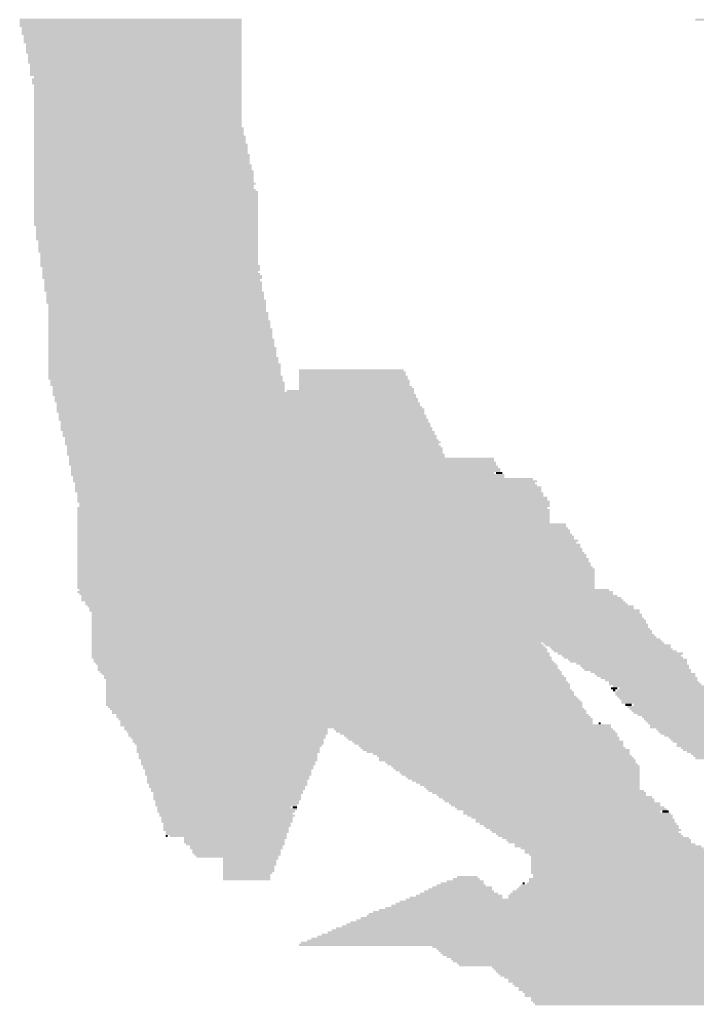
# Model space of a CAD drawing. Extents: x 0 to 579, y 0 to 878.
# Tile 9 of 34: x 208 to 297, y 181 to 310. Entities that reach past the tile are written whole.
import ezdxf

# ---------------------------------------------------------------- set-up
doc = ezdxf.new("R2010")
doc.units = 0
doc.header["$MEASUREMENT"] = 0

msp = doc.modelspace()

# ---------------------------------------------------------------- linework, layer by layer
at = {"color": 7, "linetype": 'Continuous', "lineweight": 0}
for points in [[(208.3, 309.75), (237.41, 309.75), (208.3, 310.01), (237.41, 310.01)], [(208.3, 309.48), (237.41, 309.48), (208.3, 309.75), (237.41, 309.75)], [(208.3, 309.21), (237.41, 309.21), (208.3, 309.48), (237.41, 309.48)], [(208.3, 308.94), (237.41, 308.94), (208.3, 309.21), (237.41, 309.21)], [(296.96, 309.75), (334.95, 309.75), (296.96, 310.01), (334.95, 310.01)], [(208.57, 308.67), (237.41, 308.67), (208.57, 308.94), (237.41, 308.94)], [(208.57, 308.4), (237.41, 308.4), (208.57, 308.67), (237.41, 308.67)], [(208.57, 308.13), (237.41, 308.13), (208.57, 308.4), (237.41, 308.4)], [(208.57, 307.86), (237.41, 307.86), (208.57, 308.13), (237.41, 308.13)], [(208.84, 307.59), (237.41, 307.59), (208.84, 307.86), (237.41, 307.86)], [(208.84, 307.32), (237.41, 307.32), (208.84, 307.59), (237.41, 307.59)], [(208.84, 307.05), (237.41, 307.05), (208.84, 307.32), (237.41, 307.32)], [(208.84, 306.78), (237.41, 306.78), (208.84, 307.05), (237.41, 307.05)], [(209.11, 306.51), (237.41, 306.51), (209.11, 306.78), (237.41, 306.78)], [(209.11, 306.24), (237.41, 306.24), (209.11, 306.51), (237.41, 306.51)], [(209.11, 305.97), (237.41, 305.97), (209.11, 306.24), (237.41, 306.24)], [(209.11, 305.71), (237.41, 305.71), (209.11, 305.97), (237.41, 305.97)], [(209.11, 305.44), (237.41, 305.44), (209.11, 305.71), (237.41, 305.71)], [(209.38, 305.17), (237.41, 305.17), (209.38, 305.44), (237.41, 305.44)], [(209.38, 304.9), (237.41, 304.9), (209.38, 305.17), (237.41, 305.17)], [(209.38, 304.63), (237.41, 304.63), (209.38, 304.9), (237.41, 304.9)], [(209.38, 304.36), (237.41, 304.36), (209.38, 304.63), (237.41, 304.63)], [(209.38, 304.09), (237.41, 304.09), (209.38, 304.36), (237.41, 304.36)], [(209.65, 303.82), (237.41, 303.82), (209.65, 304.09), (237.41, 304.09)], [(209.65, 303.55), (237.41, 303.55), (209.65, 303.82), (237.41, 303.82)], [(209.65, 303.28), (237.41, 303.28), (209.65, 303.55), (237.41, 303.55)], [(209.65, 303.01), (237.41, 303.01), (209.65, 303.28), (237.41, 303.28)], [(209.65, 302.74), (237.41, 302.74), (209.65, 303.01), (237.41, 303.01)], [(209.65, 302.47), (237.41, 302.47), (209.65, 302.74), (237.41, 302.74)], [(209.92, 301.93), (237.41, 301.93), (209.92, 302.2), (237.41, 302.2)], [(209.92, 301.66), (237.41, 301.66), (209.92, 301.93), (237.41, 301.93)], [(209.92, 301.4), (237.41, 301.4), (209.92, 301.66), (237.41, 301.66)], [(210.19, 302.2), (237.41, 302.2), (210.19, 302.47), (237.41, 302.47)], [(210.19, 301.13), (237.41, 301.13), (210.19, 301.4), (237.41, 301.4)], [(210.19, 300.86), (237.41, 300.86), (210.19, 301.13), (237.41, 301.13)], [(210.19, 300.59), (237.41, 300.59), (210.19, 300.86), (237.41, 300.86)], [(210.19, 300.32), (237.41, 300.32), (210.19, 300.59), (237.41, 300.59)], [(210.19, 300.05), (237.41, 300.05), (210.19, 300.32), (237.41, 300.32)], [(210.19, 299.78), (237.41, 299.78), (210.19, 300.05), (237.41, 300.05)], [(210.19, 299.51), (237.41, 299.51), (210.19, 299.78), (237.41, 299.78)], [(210.19, 299.24), (237.41, 299.24), (210.19, 299.51), (237.41, 299.51)], [(210.19, 298.97), (237.41, 298.97), (210.19, 299.24), (237.41, 299.24)], [(210.19, 298.7), (237.41, 298.7), (210.19, 298.97), (237.41, 298.97)], [(210.19, 298.43), (237.41, 298.43), (210.19, 298.7), (237.41, 298.7)], [(210.19, 298.16), (237.41, 298.16), (210.19, 298.43), (237.41, 298.43)], [(210.19, 297.89), (237.41, 297.89), (210.19, 298.16), (237.41, 298.16)], [(210.19, 297.62), (237.41, 297.62), (210.19, 297.89), (237.41, 297.89)], [(210.19, 297.36), (237.41, 297.36), (210.19, 297.62), (237.41, 297.62)], [(210.19, 297.09), (237.41, 297.09), (210.19, 297.36), (237.41, 297.36)], [(210.19, 296.82), (237.41, 296.82), (210.19, 297.09), (237.41, 297.09)], [(210.19, 296.55), (237.41, 296.55), (210.19, 296.82), (237.41, 296.82)], [(210.19, 296.28), (237.41, 296.28), (210.19, 296.55), (237.41, 296.55)], [(210.19, 296.01), (237.41, 296.01), (210.19, 296.28), (237.41, 296.28)], [(210.19, 295.74), (237.41, 295.74), (210.19, 296.01), (237.41, 296.01)], [(210.19, 295.47), (237.68, 295.47), (210.19, 295.74), (237.68, 295.74)], [(210.19, 295.2), (237.68, 295.2), (210.19, 295.47), (237.68, 295.47)], [(210.19, 294.93), (237.68, 294.93), (210.19, 295.2), (237.68, 295.2)], [(210.19, 294.66), (237.68, 294.66), (210.19, 294.93), (237.68, 294.93)], [(210.19, 294.39), (237.94, 294.39), (210.19, 294.66), (237.94, 294.66)], [(210.19, 294.12), (237.94, 294.12), (210.19, 294.39), (237.94, 294.39)], [(210.19, 293.85), (237.94, 293.85), (210.19, 294.12), (237.94, 294.12)], [(210.19, 293.58), (237.94, 293.58), (210.19, 293.85), (237.94, 293.85)], [(210.19, 293.32), (238.21, 293.32), (210.19, 293.58), (238.21, 293.58)], [(210.19, 293.05), (238.21, 293.05), (210.19, 293.32), (238.21, 293.32)], [(210.19, 292.78), (238.21, 292.78), (210.19, 293.05), (238.21, 293.05)], [(210.19, 292.51), (238.21, 292.51), (210.19, 292.78), (238.21, 292.78)], [(210.19, 292.24), (238.21, 292.24), (210.19, 292.51), (238.21, 292.51)], [(210.19, 291.97), (238.48, 291.97), (210.19, 292.24), (238.48, 292.24)], [(210.19, 291.7), (238.48, 291.7), (210.19, 291.97), (238.48, 291.97)], [(210.19, 291.43), (238.48, 291.43), (210.19, 291.7), (238.48, 291.7)], [(210.19, 291.16), (238.48, 291.16), (210.19, 291.43), (238.48, 291.43)], [(210.19, 290.89), (238.48, 290.89), (210.19, 291.16), (238.48, 291.16)], [(210.19, 290.62), (238.75, 290.62), (210.19, 290.89), (238.75, 290.89)], [(210.19, 290.35), (238.75, 290.35), (210.19, 290.62), (238.75, 290.62)], [(210.19, 290.08), (238.75, 290.08), (210.19, 290.35), (238.75, 290.35)], [(210.19, 289.81), (239.02, 289.81), (210.19, 290.08), (239.02, 290.08)], [(210.19, 289.54), (239.02, 289.54), (210.19, 289.81), (239.02, 289.81)], [(210.19, 289.28), (239.02, 289.28), (210.19, 289.54), (239.02, 289.54)], [(210.19, 289.01), (239.02, 289.01), (210.19, 289.28), (239.02, 289.28)], [(210.19, 288.74), (239.02, 288.74), (210.19, 289.01), (239.02, 289.01)], [(210.19, 288.47), (239.02, 288.47), (210.19, 288.74), (239.02, 288.74)], [(210.19, 288.2), (239.29, 288.2), (210.19, 288.47), (239.29, 288.47)], [(210.19, 287.93), (239.02, 287.93), (210.19, 288.2), (239.02, 288.2)], [(210.19, 287.66), (239.02, 287.66), (210.19, 287.93), (239.02, 287.93)], [(210.19, 287.39), (239.29, 287.39), (210.19, 287.66), (239.29, 287.66)], [(210.19, 287.12), (239.56, 287.12), (210.19, 287.39), (239.56, 287.39)], [(210.19, 286.85), (239.56, 286.85), (210.19, 287.12), (239.56, 287.12)], [(210.19, 286.58), (239.56, 286.58), (210.19, 286.85), (239.56, 286.85)], [(210.19, 286.31), (239.56, 286.31), (210.19, 286.58), (239.56, 286.58)], [(210.19, 286.04), (239.56, 286.04), (210.19, 286.31), (239.56, 286.31)], [(210.19, 285.77), (239.56, 285.77), (210.19, 286.04), (239.56, 286.04)], [(210.19, 285.5), (239.56, 285.5), (210.19, 285.77), (239.56, 285.77)], [(210.19, 285.23), (239.56, 285.23), (210.19, 285.5), (239.56, 285.5)], [(210.19, 284.97), (239.56, 284.97), (210.19, 285.23), (239.56, 285.23)], [(210.19, 284.7), (239.56, 284.7), (210.19, 284.97), (239.56, 284.97)], [(210.19, 284.43), (239.56, 284.43), (210.19, 284.7), (239.56, 284.7)], [(210.19, 284.16), (239.56, 284.16), (210.19, 284.43), (239.56, 284.43)], [(210.19, 283.89), (239.56, 283.89), (210.19, 284.16), (239.56, 284.16)], [(210.19, 283.62), (239.56, 283.62), (210.19, 283.89), (239.56, 283.89)], [(210.19, 283.35), (239.56, 283.35), (210.19, 283.62), (239.56, 283.62)], [(210.19, 283.08), (239.56, 283.08), (210.19, 283.35), (239.56, 283.35)], [(210.19, 282.81), (239.56, 282.81), (210.19, 283.08), (239.56, 283.08)], [(210.46, 282.54), (239.56, 282.54), (210.46, 282.81), (239.56, 282.81)], [(210.46, 282.27), (239.56, 282.27), (210.46, 282.54), (239.56, 282.54)], [(210.46, 282), (239.56, 282), (210.46, 282.27), (239.56, 282.27)], [(210.46, 281.73), (239.56, 281.73), (210.46, 282), (239.56, 282)], [(210.46, 281.46), (239.56, 281.46), (210.46, 281.73), (239.56, 281.73)], [(210.46, 281.19), (239.56, 281.19), (210.46, 281.46), (239.56, 281.46)], [(210.46, 280.93), (239.56, 280.93), (210.46, 281.19), (239.56, 281.19)], [(210.73, 280.66), (239.56, 280.66), (210.73, 280.93), (239.56, 280.93)], [(210.73, 280.39), (239.56, 280.39), (210.73, 280.66), (239.56, 280.66)], [(210.73, 280.12), (239.56, 280.12), (210.73, 280.39), (239.56, 280.39)], [(210.73, 279.85), (239.56, 279.85), (210.73, 280.12), (239.56, 280.12)], [(210.73, 279.58), (239.56, 279.58), (210.73, 279.85), (239.56, 279.85)], [(210.73, 279.31), (239.56, 279.31), (210.73, 279.58), (239.56, 279.58)], [(211, 279.04), (239.56, 279.04), (211, 279.31), (239.56, 279.31)], [(211, 278.77), (239.56, 278.77), (211, 279.04), (239.56, 279.04)], [(211, 278.5), (239.56, 278.5), (211, 278.77), (239.56, 278.77)], [(211, 278.23), (239.56, 278.23), (211, 278.5), (239.56, 278.5)], [(211, 277.96), (239.56, 277.96), (211, 278.23), (239.56, 278.23)], [(211, 277.69), (239.56, 277.69), (211, 277.96), (239.56, 277.96)], [(211, 277.42), (239.83, 277.42), (211, 277.69), (239.83, 277.69)], [(211.27, 277.15), (239.83, 277.15), (211.27, 277.42), (239.83, 277.42)], [(211.27, 276.89), (239.83, 276.89), (211.27, 277.15), (239.83, 277.15)], [(211.27, 276.62), (239.56, 276.62), (211.27, 276.89), (239.56, 276.89)], [(211.27, 276.35), (239.83, 276.35), (211.27, 276.62), (239.83, 276.62)], [(211.27, 276.08), (240.1, 276.08), (211.27, 276.35), (240.1, 276.35)], [(211.27, 275.81), (240.1, 275.81), (211.27, 276.08), (240.1, 276.08)], [(211.54, 275.54), (239.83, 275.54), (211.54, 275.81), (239.83, 275.81)], [(211.54, 275.27), (240.1, 275.27), (211.54, 275.54), (240.1, 275.54)], [(211.54, 275), (240.1, 275), (211.54, 275.27), (240.1, 275.27)], [(211.54, 274.73), (240.1, 274.73), (211.54, 275), (240.1, 275)], [(211.54, 274.46), (240.1, 274.46), (211.54, 274.73), (240.1, 274.73)], [(211.54, 274.19), (240.1, 274.19), (211.54, 274.46), (240.1, 274.46)], [(211.81, 273.92), (240.37, 273.92), (211.81, 274.19), (240.37, 274.19)], [(211.81, 273.65), (240.37, 273.65), (211.81, 273.92), (240.37, 273.92)], [(211.81, 273.38), (240.37, 273.38), (211.81, 273.65), (240.37, 273.65)], [(211.81, 273.11), (240.37, 273.11), (211.81, 273.38), (240.37, 273.38)], [(211.81, 272.85), (240.64, 272.85), (211.81, 273.11), (240.64, 273.11)], [(211.81, 272.58), (240.64, 272.58), (211.81, 272.85), (240.64, 272.85)], [(212.08, 272.31), (240.64, 272.31), (212.08, 272.58), (240.64, 272.58)], [(212.08, 272.04), (240.64, 272.04), (212.08, 272.31), (240.64, 272.31)], [(212.08, 271.77), (240.64, 271.77), (212.08, 272.04), (240.64, 272.04)], [(212.08, 271.5), (240.64, 271.5), (212.08, 271.77), (240.64, 271.77)], [(212.08, 271.23), (240.91, 271.23), (212.08, 271.5), (240.91, 271.5)], [(212.08, 270.96), (240.91, 270.96), (212.08, 271.23), (240.91, 271.23)], [(212.08, 270.69), (240.91, 270.69), (212.08, 270.96), (240.91, 270.96)], [(212.08, 270.42), (240.91, 270.42), (212.08, 270.69), (240.91, 270.69)], [(212.08, 270.15), (241.18, 270.15), (212.08, 270.42), (241.18, 270.42)], [(212.08, 269.88), (241.18, 269.88), (212.08, 270.15), (241.18, 270.15)], [(212.08, 269.61), (241.18, 269.61), (212.08, 269.88), (241.18, 269.88)], [(212.08, 269.34), (241.18, 269.34), (212.08, 269.61), (241.18, 269.61)], [(212.08, 269.07), (241.45, 269.07), (212.08, 269.34), (241.45, 269.34)], [(212.08, 268.8), (241.45, 268.8), (212.08, 269.07), (241.45, 269.07)], [(212.08, 268.54), (241.45, 268.54), (212.08, 268.8), (241.45, 268.8)], [(212.08, 268.27), (241.45, 268.27), (212.08, 268.54), (241.45, 268.54)], [(212.08, 268), (241.45, 268), (212.08, 268.27), (241.45, 268.27)], [(212.08, 267.73), (241.72, 267.73), (212.08, 268), (241.72, 268)], [(212.08, 267.46), (241.72, 267.46), (212.08, 267.73), (241.72, 267.73)], [(212.08, 267.19), (241.72, 267.19), (212.08, 267.46), (241.72, 267.46)], [(212.08, 266.92), (241.72, 266.92), (212.08, 267.19), (241.72, 267.19)], [(212.08, 266.65), (241.99, 266.65), (212.08, 266.92), (241.99, 266.92)], [(212.08, 266.38), (241.99, 266.38), (212.08, 266.65), (241.99, 266.65)], [(212.08, 266.11), (241.99, 266.11), (212.08, 266.38), (241.99, 266.38)], [(212.08, 265.84), (241.99, 265.84), (212.08, 266.11), (241.99, 266.11)], [(212.08, 265.57), (241.99, 265.57), (212.08, 265.84), (241.99, 265.84)], [(212.08, 265.3), (242.26, 265.3), (212.08, 265.57), (242.26, 265.57)], [(212.08, 265.03), (242.26, 265.03), (212.08, 265.3), (242.26, 265.3)], [(212.08, 264.76), (242.26, 264.76), (212.08, 265.03), (242.26, 265.03)], [(212.08, 264.5), (242.53, 264.5), (212.08, 264.76), (242.53, 264.76)], [(212.08, 264.23), (242.53, 264.23), (212.08, 264.5), (242.53, 264.5)], [(212.08, 263.96), (242.53, 263.96), (212.08, 264.23), (242.53, 264.23)], [(212.08, 263.69), (242.53, 263.69), (212.08, 263.96), (242.53, 263.96)], [(244.95, 263.69), (258.69, 263.69), (244.95, 263.96), (258.69, 263.96)], [(212.08, 263.42), (242.53, 263.42), (212.08, 263.69), (242.53, 263.69)], [(212.08, 263.15), (242.53, 263.15), (212.08, 263.42), (242.53, 263.42)], [(212.08, 262.88), (242.8, 262.88), (212.08, 263.15), (242.8, 263.15)], [(212.08, 262.61), (242.8, 262.61), (212.08, 262.88), (242.8, 262.88)], [(212.34, 262.34), (242.8, 262.34), (212.34, 262.61), (242.8, 262.61)], [(244.95, 263.42), (258.96, 263.42), (244.95, 263.69), (258.96, 263.69)], [(244.95, 263.15), (258.96, 263.15), (244.95, 263.42), (258.96, 263.42)], [(244.95, 262.88), (259.23, 262.88), (244.95, 263.15), (259.23, 263.15)], [(244.95, 262.61), (259.23, 262.61), (244.95, 262.88), (259.23, 262.88)], [(244.95, 262.34), (259.5, 262.34), (244.95, 262.61), (259.5, 262.61)], [(212.34, 262.07), (243.06, 262.07), (212.34, 262.34), (243.06, 262.34)], [(212.34, 261.8), (243.06, 261.8), (212.34, 262.07), (243.06, 262.07)], [(212.61, 261.53), (243.06, 261.53), (212.61, 261.8), (243.06, 261.8)], [(212.61, 261.26), (243.06, 261.26), (212.61, 261.53), (243.06, 261.53)], [(212.61, 260.99), (243.06, 260.99), (212.61, 261.26), (243.06, 261.26)], [(243.33, 260.99), (260.04, 260.99), (243.33, 261.26), (260.04, 261.26)], [(244.95, 262.07), (259.5, 262.07), (244.95, 262.34), (259.5, 262.34)], [(244.95, 261.8), (259.5, 261.8), (244.95, 262.07), (259.5, 262.07)], [(244.95, 261.53), (259.77, 261.53), (244.95, 261.8), (259.77, 261.8)], [(244.95, 261.26), (260.04, 261.26), (244.95, 261.53), (260.04, 261.53)], [(212.61, 260.72), (260.04, 260.72), (212.61, 260.99), (260.04, 260.99)], [(212.61, 260.46), (260.31, 260.46), (212.61, 260.72), (260.31, 260.72)], [(212.88, 260.19), (260.31, 260.19), (212.88, 260.46), (260.31, 260.46)], [(212.88, 259.92), (260.58, 259.92), (212.88, 260.19), (260.58, 260.19)], [(212.88, 259.65), (260.58, 259.65), (212.88, 259.92), (260.58, 259.92)], [(213.15, 259.38), (260.85, 259.38), (213.15, 259.65), (260.85, 259.65)], [(213.15, 259.11), (260.85, 259.11), (213.15, 259.38), (260.85, 259.38)], [(213.15, 258.84), (261.12, 258.84), (213.15, 259.11), (261.12, 259.11)], [(213.15, 258.57), (261.39, 258.57), (213.15, 258.84), (261.39, 258.84)], [(213.15, 258.3), (261.39, 258.3), (213.15, 258.57), (261.39, 258.57)], [(213.42, 258.03), (261.39, 258.03), (213.42, 258.3), (261.39, 258.3)], [(213.42, 257.76), (261.66, 257.76), (213.42, 258.03), (261.66, 258.03)], [(213.42, 257.49), (261.66, 257.49), (213.42, 257.76), (261.66, 257.76)], [(213.42, 257.22), (261.93, 257.22), (213.42, 257.49), (261.93, 257.49)], [(213.69, 256.95), (261.93, 256.95), (213.69, 257.22), (261.93, 257.22)], [(213.69, 256.68), (262.2, 256.68), (213.69, 256.95), (262.2, 256.95)], [(213.69, 256.42), (262.2, 256.42), (213.69, 256.68), (262.2, 256.68)], [(213.69, 256.15), (262.47, 256.15), (213.69, 256.42), (262.47, 256.42)], [(213.69, 255.88), (262.47, 255.88), (213.69, 256.15), (262.47, 256.15)], [(213.96, 255.61), (262.74, 255.61), (213.96, 255.88), (262.74, 255.88)], [(213.96, 255.34), (262.74, 255.34), (213.96, 255.61), (262.74, 255.61)], [(213.96, 255.07), (263.01, 255.07), (213.96, 255.34), (263.01, 255.34)], [(214.23, 254.8), (263.01, 254.8), (214.23, 255.07), (263.01, 255.07)], [(214.23, 254.53), (263.28, 254.53), (214.23, 254.8), (263.28, 254.8)], [(214.23, 254.26), (263.54, 254.26), (214.23, 254.53), (263.54, 254.53)], [(214.23, 253.99), (263.28, 253.99), (214.23, 254.26), (263.28, 254.26)], [(214.5, 253.72), (263.54, 253.72), (214.5, 253.99), (263.54, 253.99)], [(214.5, 253.45), (263.81, 253.45), (214.5, 253.72), (263.81, 253.72)], [(214.5, 253.18), (263.81, 253.18), (214.5, 253.45), (263.81, 253.45)], [(214.5, 252.91), (263.81, 252.91), (214.5, 253.18), (263.81, 253.18)], [(214.5, 252.64), (264.08, 252.64), (214.5, 252.91), (264.08, 252.91)], [(214.77, 252.38), (264.08, 252.38), (214.77, 252.64), (264.08, 252.64)], [(214.77, 252.11), (270.55, 252.11), (214.77, 252.38), (270.55, 252.38)], [(214.77, 251.84), (270.55, 251.84), (214.77, 252.11), (270.55, 252.11)], [(214.77, 251.57), (270.82, 251.57), (214.77, 251.84), (270.82, 251.84)], [(214.77, 251.3), (270.82, 251.3), (214.77, 251.57), (270.82, 251.57)], [(215.04, 251.03), (271.09, 251.03), (215.04, 251.3), (271.09, 251.3)], [(215.04, 250.76), (271.36, 250.76), (215.04, 251.03), (271.36, 251.03)], [(215.04, 250.49), (271.36, 250.49), (215.04, 250.76), (271.36, 250.76)], [(215.04, 250.22), (270.55, 250.22), (215.04, 250.49), (270.55, 250.49)], [(215.04, 249.95), (271.9, 249.95), (215.04, 250.22), (271.9, 250.22)], [(215.31, 249.68), (271.9, 249.68), (215.31, 249.95), (271.9, 249.95)], [(215.31, 249.41), (275.67, 249.41), (215.31, 249.68), (275.67, 249.68)], [(270.82, 250.22), (271.63, 250.22), (270.82, 250.49), (271.63, 250.49)], [(215.31, 249.14), (276.21, 249.14), (215.31, 249.41), (276.21, 249.41)], [(215.58, 248.87), (275.94, 248.87), (215.58, 249.14), (275.94, 249.14)], [(215.58, 248.6), (276.21, 248.6), (215.58, 248.87), (276.21, 248.87)], [(215.58, 248.33), (276.75, 248.33), (215.58, 248.6), (276.75, 248.6)], [(215.58, 248.07), (276.75, 248.07), (215.58, 248.33), (276.75, 248.33)], [(215.58, 247.8), (276.75, 247.8), (215.58, 248.07), (276.75, 248.07)], [(215.85, 247.53), (277.02, 247.53), (215.85, 247.8), (277.02, 247.8)], [(215.85, 247.26), (277.02, 247.26), (215.85, 247.53), (277.02, 247.53)], [(215.85, 246.99), (277.56, 246.99), (215.85, 247.26), (277.56, 247.26)], [(215.85, 246.72), (277.56, 246.72), (215.85, 246.99), (277.56, 246.99)], [(215.85, 246.45), (277.83, 246.45), (215.85, 246.72), (277.83, 246.72)], [(215.85, 245.64), (277.56, 245.64), (215.85, 245.91), (277.56, 245.91)], [(215.85, 245.37), (277.83, 245.37), (215.85, 245.64), (277.83, 245.64)], [(216.12, 246.18), (277.83, 246.18), (216.12, 246.45), (277.83, 246.45)], [(216.12, 245.91), (277.83, 245.91), (216.12, 246.18), (277.83, 246.18)], [(215.85, 245.1), (277.83, 245.1), (215.85, 245.37), (277.83, 245.37)], [(215.85, 244.83), (277.83, 244.83), (215.85, 245.1), (277.83, 245.1)], [(215.85, 244.56), (277.83, 244.56), (215.85, 244.83), (277.83, 244.83)], [(215.85, 244.29), (277.83, 244.29), (215.85, 244.56), (277.83, 244.56)], [(215.85, 244.03), (277.83, 244.03), (215.85, 244.29), (277.83, 244.29)], [(215.85, 243.76), (277.83, 243.76), (215.85, 244.03), (277.83, 244.03)], [(215.85, 243.49), (279.98, 243.49), (215.85, 243.76), (279.98, 243.76)], [(215.85, 243.22), (279.98, 243.22), (215.85, 243.49), (279.98, 243.49)], [(215.85, 242.95), (280.25, 242.95), (215.85, 243.22), (280.25, 243.22)], [(215.85, 242.68), (280.52, 242.68), (215.85, 242.95), (280.52, 242.95)], [(215.85, 242.41), (280.52, 242.41), (215.85, 242.68), (280.52, 242.68)], [(215.85, 242.14), (280.79, 242.14), (215.85, 242.41), (280.79, 242.41)], [(215.85, 241.87), (281.06, 241.87), (215.85, 242.14), (281.06, 242.14)], [(215.85, 241.6), (281.06, 241.6), (215.85, 241.87), (281.06, 241.87)], [(215.85, 241.33), (281.6, 241.33), (215.85, 241.6), (281.6, 241.6)], [(215.85, 241.06), (281.33, 241.06), (215.85, 241.33), (281.33, 241.33)], [(215.85, 240.79), (281.87, 240.79), (215.85, 241.06), (281.87, 241.06)], [(215.85, 240.52), (281.87, 240.52), (215.85, 240.79), (281.87, 240.79)], [(215.85, 240.25), (282.14, 240.25), (215.85, 240.52), (282.14, 240.52)], [(215.85, 239.99), (282.14, 239.99), (215.85, 240.25), (282.14, 240.25)], [(215.85, 239.72), (282.41, 239.72), (215.85, 239.99), (282.41, 239.99)], [(215.85, 239.45), (282.68, 239.45), (215.85, 239.72), (282.68, 239.72)], [(215.85, 239.18), (282.68, 239.18), (215.85, 239.45), (282.68, 239.45)], [(215.85, 238.91), (282.95, 238.91), (215.85, 239.18), (282.95, 239.18)], [(215.85, 238.64), (282.95, 238.64), (215.85, 238.91), (282.95, 238.91)], [(215.85, 238.37), (283.22, 238.37), (215.85, 238.64), (283.22, 238.64)], [(215.85, 238.1), (283.22, 238.1), (215.85, 238.37), (283.22, 238.37)], [(215.85, 237.83), (283.49, 237.83), (215.85, 238.1), (283.49, 238.1)], [(215.85, 237.56), (283.76, 237.56), (215.85, 237.83), (283.76, 237.83)], [(215.85, 237.29), (283.76, 237.29), (215.85, 237.56), (283.76, 237.56)], [(215.85, 237.02), (283.76, 237.02), (215.85, 237.29), (283.76, 237.29)], [(215.85, 236.75), (283.76, 236.75), (215.85, 237.02), (283.76, 237.02)], [(215.85, 236.48), (283.76, 236.48), (215.85, 236.75), (283.76, 236.75)], [(215.85, 236.21), (283.76, 236.21), (215.85, 236.48), (283.76, 236.48)], [(215.85, 235.95), (283.76, 235.95), (215.85, 236.21), (283.76, 236.21)], [(215.85, 235.68), (283.76, 235.68), (215.85, 235.95), (283.76, 235.95)], [(215.85, 235.41), (283.76, 235.41), (215.85, 235.68), (283.76, 235.68)], [(215.85, 235.14), (283.76, 235.14), (215.85, 235.41), (283.76, 235.41)], [(215.85, 234.6), (286.18, 234.6), (215.85, 234.87), (286.18, 234.87)], [(216.12, 234.87), (285.64, 234.87), (216.12, 235.14), (285.64, 235.14)], [(216.12, 234.33), (286.18, 234.33), (216.12, 234.6), (286.18, 234.6)], [(216.39, 234.06), (286.72, 234.06), (216.39, 234.33), (286.72, 234.33)], [(216.39, 233.79), (287.26, 233.79), (216.39, 234.06), (287.26, 234.06)], [(216.39, 233.52), (287.53, 233.52), (216.39, 233.79), (287.53, 233.79)], [(216.93, 233.25), (287.8, 233.25), (216.93, 233.52), (287.8, 233.52)], [(216.93, 232.98), (288.07, 232.98), (216.93, 233.25), (288.07, 233.25)], [(217.2, 232.71), (288.88, 232.71), (217.2, 232.98), (288.88, 232.98)], [(217.46, 232.44), (288.88, 232.44), (217.46, 232.71), (288.88, 232.71)], [(217.46, 232.17), (289.68, 232.17), (217.46, 232.44), (289.68, 232.44)], [(217.73, 231.9), (289.68, 231.9), (217.73, 232.17), (289.68, 232.17)], [(217.73, 231.64), (289.95, 231.64), (217.73, 231.9), (289.95, 231.9)], [(217.73, 231.37), (289.95, 231.37), (217.73, 231.64), (289.95, 231.64)], [(217.73, 231.1), (290.22, 231.1), (217.73, 231.37), (290.22, 231.37)], [(217.73, 230.83), (290.49, 230.83), (217.73, 231.1), (290.49, 231.1)], [(217.73, 230.56), (290.49, 230.56), (217.73, 230.83), (290.49, 230.83)], [(217.73, 230.29), (290.76, 230.29), (217.73, 230.56), (290.76, 230.56)], [(217.73, 230.02), (290.76, 230.02), (217.73, 230.29), (290.76, 230.29)], [(217.73, 229.75), (291.03, 229.75), (217.73, 230.02), (291.03, 230.02)], [(217.73, 229.48), (291.3, 229.48), (217.73, 229.75), (291.3, 229.75)], [(217.73, 229.21), (291.3, 229.21), (217.73, 229.48), (291.3, 229.48)], [(217.73, 228.94), (291.57, 228.94), (217.73, 229.21), (291.57, 229.21)], [(217.73, 228.67), (291.84, 228.67), (217.73, 228.94), (291.84, 228.94)], [(217.73, 228.4), (292.38, 228.4), (217.73, 228.67), (292.38, 228.67)], [(217.73, 228.13), (292.65, 228.13), (217.73, 228.4), (292.65, 228.4)], [(217.73, 227.86), (276.75, 227.86), (217.73, 228.13), (276.75, 228.13)], [(217.73, 227.6), (277.02, 227.6), (217.73, 227.86), (277.02, 227.86)], [(217.73, 227.33), (277.29, 227.33), (217.73, 227.6), (277.29, 227.6)], [(277.02, 227.86), (292.92, 227.86), (277.02, 228.13), (292.92, 228.13)], [(277.29, 227.6), (293.73, 227.6), (277.29, 227.86), (293.73, 227.86)], [(277.83, 227.33), (293.73, 227.33), (277.83, 227.6), (293.73, 227.6)], [(217.73, 227.06), (277.56, 227.06), (217.73, 227.33), (277.56, 227.33)], [(217.73, 226.79), (277.56, 226.79), (217.73, 227.06), (277.56, 227.06)], [(217.73, 226.52), (277.83, 226.52), (217.73, 226.79), (277.83, 226.79)], [(217.73, 226.25), (277.83, 226.25), (217.73, 226.52), (277.83, 226.52)], [(217.73, 225.98), (278.1, 225.98), (217.73, 226.25), (278.1, 226.25)], [(278.1, 227.06), (294, 227.06), (278.1, 227.33), (294, 227.33)], [(278.37, 226.79), (294.53, 226.79), (278.37, 227.06), (294.53, 227.06)], [(278.9, 226.52), (295.34, 226.52), (278.9, 226.79), (295.34, 226.79)], [(279.44, 226.25), (295.07, 226.25), (279.44, 226.52), (295.07, 226.52)], [(279.71, 225.98), (295.34, 225.98), (279.71, 226.25), (295.34, 226.25)], [(218, 225.71), (278.1, 225.71), (218, 225.98), (278.1, 225.98)], [(218, 225.44), (278.37, 225.44), (218, 225.71), (278.37, 225.71)], [(218.27, 225.17), (278.64, 225.17), (218.27, 225.44), (278.64, 225.44)], [(218.54, 224.9), (278.9, 224.9), (218.54, 225.17), (278.9, 225.17)], [(280.25, 225.71), (295.88, 225.71), (280.25, 225.98), (295.88, 225.98)], [(280.52, 225.44), (295.88, 225.44), (280.52, 225.71), (295.88, 225.71)], [(281.33, 225.17), (295.88, 225.17), (281.33, 225.44), (295.88, 225.44)], [(281.87, 224.9), (296.15, 224.9), (281.87, 225.17), (296.15, 225.17)], [(218.54, 224.63), (278.9, 224.63), (218.54, 224.9), (278.9, 224.9)], [(218.54, 224.36), (279.17, 224.36), (218.54, 224.63), (279.17, 224.63)], [(218.81, 224.09), (279.44, 224.09), (218.81, 224.36), (279.44, 224.36)], [(219.08, 223.82), (279.44, 223.82), (219.08, 224.09), (279.44, 224.09)], [(219.35, 223.56), (279.71, 223.56), (219.35, 223.82), (279.71, 223.82)], [(282.14, 224.63), (296.15, 224.63), (282.14, 224.9), (296.15, 224.9)], [(282.41, 224.36), (296.42, 224.36), (282.41, 224.63), (296.42, 224.63)], [(283.22, 224.09), (296.42, 224.09), (283.22, 224.36), (296.42, 224.36)], [(283.76, 223.82), (296.96, 223.82), (283.76, 224.09), (296.96, 224.09)], [(284.02, 223.56), (296.96, 223.56), (284.02, 223.82), (296.96, 223.82)], [(219.35, 223.29), (279.98, 223.29), (219.35, 223.56), (279.98, 223.56)], [(219.62, 223.02), (279.98, 223.02), (219.62, 223.29), (279.98, 223.29)], [(219.62, 222.75), (280.25, 222.75), (219.62, 223.02), (280.25, 223.02)], [(219.62, 222.48), (280.52, 222.48), (219.62, 222.75), (280.52, 222.75)], [(219.62, 222.21), (280.52, 222.21), (219.62, 222.48), (280.52, 222.48)], [(284.56, 223.29), (297.23, 223.29), (284.56, 223.56), (297.23, 223.56)], [(285.1, 223.02), (297.23, 223.02), (285.1, 223.29), (297.23, 223.29)], [(285.64, 222.75), (297.5, 222.75), (285.64, 223.02), (297.5, 223.02)], [(285.64, 222.48), (297.77, 222.48), (285.64, 222.75), (297.77, 222.75)], [(286.18, 222.21), (298.31, 222.21), (286.18, 222.48), (298.31, 222.48)], [(219.62, 221.94), (280.52, 221.94), (219.62, 222.21), (280.52, 222.21)], [(219.62, 221.67), (280.79, 221.67), (219.62, 221.94), (280.79, 221.94)], [(219.62, 221.4), (281.06, 221.4), (219.62, 221.67), (281.06, 221.67)], [(219.62, 221.13), (281.06, 221.13), (219.62, 221.4), (281.06, 221.4)], [(219.62, 220.86), (281.33, 220.86), (219.62, 221.13), (281.33, 221.13)], [(285.91, 221.94), (286.72, 221.94), (285.91, 222.21), (286.72, 222.21)], [(286.18, 221.67), (286.45, 221.67), (286.18, 221.94), (286.45, 221.94)], [(286.45, 221.4), (299.38, 221.4), (286.45, 221.67), (299.38, 221.67)], [(286.45, 221.13), (299.92, 221.13), (286.45, 221.4), (299.92, 221.4)], [(286.72, 221.67), (298.85, 221.67), (286.72, 221.94), (298.85, 221.94)], [(286.72, 220.86), (299.92, 220.86), (286.72, 221.13), (299.92, 221.13)], [(286.99, 221.94), (298.58, 221.94), (286.99, 222.21), (298.58, 222.21)], [(219.62, 220.59), (281.6, 220.59), (219.62, 220.86), (281.6, 220.86)], [(219.62, 220.32), (281.87, 220.32), (219.62, 220.59), (281.87, 220.59)], [(219.62, 220.05), (282.14, 220.05), (219.62, 220.32), (282.14, 220.32)], [(219.62, 219.78), (282.14, 219.78), (219.62, 220.05), (282.14, 220.05)], [(219.89, 219.52), (282.14, 219.52), (219.89, 219.78), (282.14, 219.78)], [(286.99, 220.59), (300.46, 220.59), (286.99, 220.86), (300.46, 220.86)], [(287.26, 220.32), (301, 220.32), (287.26, 220.59), (301, 220.59)], [(287.26, 220.05), (301.27, 220.05), (287.26, 220.32), (301.27, 220.32)], [(287.8, 219.78), (288.61, 219.78), (287.8, 220.05), (288.61, 220.05)], [(288.07, 219.52), (301.54, 219.52), (288.07, 219.78), (301.54, 219.78)], [(288.88, 219.78), (301.27, 219.78), (288.88, 220.05), (301.27, 220.05)], [(220.16, 219.25), (282.41, 219.25), (220.16, 219.52), (282.41, 219.52)], [(220.43, 218.98), (282.68, 218.98), (220.43, 219.25), (282.68, 219.25)], [(220.43, 218.71), (282.68, 218.71), (220.43, 218.98), (282.68, 218.98)], [(220.97, 218.44), (282.95, 218.44), (220.97, 218.71), (282.95, 218.71)], [(288.34, 219.25), (301.54, 219.25), (288.34, 219.52), (301.54, 219.52)], [(288.61, 218.98), (302.08, 218.98), (288.61, 219.25), (302.08, 219.25)], [(288.88, 218.71), (302.08, 218.71), (288.88, 218.98), (302.08, 218.98)], [(289.41, 218.44), (302.08, 218.44), (289.41, 218.71), (302.08, 218.71)], [(220.97, 218.17), (283.22, 218.17), (220.97, 218.44), (283.22, 218.44)], [(221.24, 217.9), (283.49, 217.9), (221.24, 218.17), (283.49, 218.17)], [(221.51, 217.63), (283.49, 217.63), (221.51, 217.9), (283.49, 217.9)], [(221.51, 217.36), (283.49, 217.36), (221.51, 217.63), (283.49, 217.63)], [(221.51, 217.09), (285.91, 217.09), (221.51, 217.36), (285.91, 217.36)], [(284.29, 217.36), (284.56, 217.36), (284.29, 217.63), (284.56, 217.63)], [(289.95, 218.17), (302.35, 218.17), (289.95, 218.44), (302.35, 218.44)], [(290.22, 217.9), (302.62, 217.9), (290.22, 218.17), (302.62, 218.17)], [(290.49, 217.63), (302.35, 217.63), (290.49, 217.9), (302.35, 217.9)], [(290.76, 217.36), (302.89, 217.36), (290.76, 217.63), (302.89, 217.63)], [(291.03, 217.09), (303.16, 217.09), (291.03, 217.36), (303.16, 217.36)], [(222.05, 216.82), (285.91, 216.82), (222.05, 217.09), (285.91, 217.09)], [(222.05, 216.55), (248.72, 216.55), (222.05, 216.82), (248.72, 216.82)], [(222.32, 216.28), (248.72, 216.28), (222.32, 216.55), (248.72, 216.55)], [(222.58, 216.01), (248.72, 216.01), (222.58, 216.28), (248.72, 216.28)], [(222.58, 215.74), (248.45, 215.74), (222.58, 216.01), (248.45, 216.01)], [(249.53, 216.55), (286.18, 216.55), (249.53, 216.82), (286.18, 216.82)], [(249.8, 216.28), (286.45, 216.28), (249.8, 216.55), (286.45, 216.55)], [(250.34, 216.01), (286.72, 216.01), (250.34, 216.28), (286.72, 216.28)], [(250.88, 215.74), (286.72, 215.74), (250.88, 216.01), (286.72, 216.01)], [(291.03, 216.82), (303.43, 216.82), (291.03, 217.09), (303.43, 217.09)], [(291.84, 216.55), (303.7, 216.55), (291.84, 216.82), (303.7, 216.82)], [(292.11, 216.28), (303.97, 216.28), (292.11, 216.55), (303.97, 216.55)], [(292.38, 216.01), (303.97, 216.01), (292.38, 216.28), (303.97, 216.28)], [(292.92, 215.74), (303.97, 215.74), (292.92, 216.01), (303.97, 216.01)], [(222.85, 215.47), (248.45, 215.47), (222.85, 215.74), (248.45, 215.74)], [(223.12, 215.21), (248.18, 215.21), (223.12, 215.47), (248.18, 215.47)], [(223.12, 214.94), (248.18, 214.94), (223.12, 215.21), (248.18, 215.21)], [(223.39, 214.67), (248.18, 214.67), (223.39, 214.94), (248.18, 214.94)], [(223.66, 214.4), (247.92, 214.4), (223.66, 214.67), (247.92, 214.67)], [(251.15, 215.47), (286.99, 215.47), (251.15, 215.74), (286.99, 215.74)], [(251.42, 215.21), (286.99, 215.21), (251.42, 215.47), (286.99, 215.47)], [(251.96, 214.94), (287.53, 214.94), (251.96, 215.21), (287.53, 215.21)], [(252.23, 214.67), (287.53, 214.67), (252.23, 214.94), (287.53, 214.94)], [(252.77, 214.4), (287.53, 214.4), (252.77, 214.67), (287.53, 214.67)], [(293.46, 215.47), (304.23, 215.47), (293.46, 215.74), (304.23, 215.74)], [(293.73, 215.21), (304.23, 215.21), (293.73, 215.47), (304.23, 215.47)], [(294, 214.94), (304.77, 214.94), (294, 215.21), (304.77, 215.21)], [(294.53, 214.67), (304.77, 214.67), (294.53, 214.94), (304.77, 214.94)], [(294.53, 214.4), (304.77, 214.4), (294.53, 214.67), (304.77, 214.67)], [(223.66, 214.13), (247.65, 214.13), (223.66, 214.4), (247.65, 214.4)], [(223.66, 213.86), (247.65, 213.86), (223.66, 214.13), (247.65, 214.13)], [(223.66, 213.59), (247.65, 213.59), (223.66, 213.86), (247.65, 213.86)], [(223.93, 213.32), (247.38, 213.32), (223.93, 213.59), (247.38, 213.59)], [(223.93, 213.05), (247.38, 213.05), (223.93, 213.32), (247.38, 213.32)], [(253.04, 214.13), (287.8, 214.13), (253.04, 214.4), (287.8, 214.4)], [(253.3, 213.86), (288.34, 213.86), (253.3, 214.13), (288.34, 214.13)], [(253.84, 213.59), (288.34, 213.59), (253.84, 213.86), (288.34, 213.86)], [(254.65, 213.32), (288.34, 213.32), (254.65, 213.59), (288.34, 213.59)], [(255.19, 213.05), (288.61, 213.05), (255.19, 213.32), (288.61, 213.32)], [(295.07, 214.13), (305.58, 214.13), (295.07, 214.4), (305.58, 214.4)], [(295.34, 213.86), (305.85, 213.86), (295.34, 214.13), (305.85, 214.13)], [(295.88, 213.59), (306.12, 213.59), (295.88, 213.86), (306.12, 213.86)], [(296.42, 213.32), (306.66, 213.32), (296.42, 213.59), (306.66, 213.59)], [(296.69, 213.05), (306.93, 213.05), (296.69, 213.32), (306.93, 213.32)], [(223.93, 212.78), (247.38, 212.78), (223.93, 213.05), (247.38, 213.05)], [(224.2, 212.51), (247.38, 212.51), (224.2, 212.78), (247.38, 212.78)], [(224.2, 212.24), (247.11, 212.24), (224.2, 212.51), (247.11, 212.51)], [(224.2, 211.97), (247.11, 211.97), (224.2, 212.24), (247.11, 212.24)], [(255.46, 212.78), (288.88, 212.78), (255.46, 213.05), (288.88, 213.05)], [(255.46, 212.51), (289.14, 212.51), (255.46, 212.78), (289.14, 212.78)], [(256.27, 212.24), (289.14, 212.24), (256.27, 212.51), (289.14, 212.51)], [(256.54, 211.97), (289.41, 211.97), (256.54, 212.24), (289.41, 212.24)], [(296.96, 212.78), (307.2, 212.78), (296.96, 213.05), (307.2, 213.05)], [(224.47, 211.7), (246.84, 211.7), (224.47, 211.97), (246.84, 211.97)], [(224.47, 211.43), (246.84, 211.43), (224.47, 211.7), (246.84, 211.7)], [(224.74, 211.17), (246.57, 211.17), (224.74, 211.43), (246.57, 211.43)], [(224.74, 210.9), (246.57, 210.9), (224.74, 211.17), (246.57, 211.17)], [(224.74, 210.63), (246.57, 210.63), (224.74, 210.9), (246.57, 210.9)], [(257.08, 211.7), (289.68, 211.7), (257.08, 211.97), (289.68, 211.97)], [(257.35, 211.43), (289.68, 211.43), (257.35, 211.7), (289.68, 211.7)], [(257.62, 211.17), (289.68, 211.17), (257.62, 211.43), (289.68, 211.43)], [(258.16, 210.9), (289.68, 210.9), (258.16, 211.17), (289.68, 211.17)], [(258.42, 210.63), (289.68, 210.63), (258.42, 210.9), (289.68, 210.9)], [(225.01, 210.36), (246.3, 210.36), (225.01, 210.63), (246.3, 210.63)], [(225.01, 210.09), (246.3, 210.09), (225.01, 210.36), (246.3, 210.36)], [(225.01, 209.82), (246.03, 209.82), (225.01, 210.09), (246.03, 210.09)], [(225.01, 209.55), (246.03, 209.55), (225.01, 209.82), (246.03, 209.82)], [(225.28, 209.28), (246.03, 209.28), (225.28, 209.55), (246.03, 209.55)], [(258.96, 210.36), (289.68, 210.36), (258.96, 210.63), (289.68, 210.63)], [(259.23, 210.09), (289.68, 210.09), (259.23, 210.36), (289.68, 210.36)], [(259.77, 209.82), (289.68, 209.82), (259.77, 210.09), (289.68, 210.09)], [(260.31, 209.55), (289.68, 209.55), (260.31, 209.82), (289.68, 209.82)], [(260.85, 209.28), (289.68, 209.28), (260.85, 209.55), (289.68, 209.55)], [(225.28, 209.01), (245.76, 209.01), (225.28, 209.28), (245.76, 209.28)], [(225.55, 208.74), (245.76, 208.74), (225.55, 209.01), (245.76, 209.01)], [(225.55, 208.47), (245.49, 208.47), (225.55, 208.74), (245.49, 208.74)], [(225.82, 208.2), (245.49, 208.2), (225.82, 208.47), (245.49, 208.47)], [(225.82, 207.93), (245.22, 207.93), (225.82, 208.2), (245.22, 208.2)], [(261.39, 209.01), (289.68, 209.01), (261.39, 209.28), (289.68, 209.28)], [(261.66, 208.74), (289.68, 208.74), (261.66, 209.01), (289.68, 209.01)], [(261.93, 208.47), (290.22, 208.47), (261.93, 208.74), (290.22, 208.74)], [(262.47, 208.2), (290.49, 208.2), (262.47, 208.47), (290.49, 208.47)], [(263.01, 207.93), (290.49, 207.93), (263.01, 208.2), (290.49, 208.2)], [(225.82, 207.66), (245.22, 207.66), (225.82, 207.93), (245.22, 207.93)], [(225.82, 207.39), (245.22, 207.39), (225.82, 207.66), (245.22, 207.66)], [(226.09, 207.13), (244.95, 207.13), (226.09, 207.39), (244.95, 207.39)], [(226.09, 206.86), (244.95, 206.86), (226.09, 207.13), (244.95, 207.13)], [(226.09, 206.59), (244.68, 206.59), (226.09, 206.86), (244.68, 206.86)], [(263.28, 207.66), (291.3, 207.66), (263.28, 207.93), (291.3, 207.93)], [(263.81, 207.39), (291.57, 207.39), (263.81, 207.66), (291.57, 207.66)], [(264.08, 207.13), (291.57, 207.13), (264.08, 207.39), (291.57, 207.39)], [(264.62, 206.86), (292.38, 206.86), (264.62, 207.13), (292.38, 207.13)], [(264.89, 206.59), (292.38, 206.59), (264.89, 206.86), (292.38, 206.86)], [(226.36, 206.32), (243.87, 206.32), (226.36, 206.59), (243.87, 206.59)], [(226.36, 206.05), (244.68, 206.05), (226.36, 206.32), (244.68, 206.32)], [(226.36, 205.78), (244.41, 205.78), (226.36, 206.05), (244.41, 206.05)], [(226.63, 205.51), (244.14, 205.51), (226.63, 205.78), (244.14, 205.78)], [(244.14, 206.32), (244.68, 206.32), (244.14, 206.59), (244.68, 206.59)], [(265.43, 206.32), (292.92, 206.32), (265.43, 206.59), (292.92, 206.59)], [(265.7, 206.05), (293.19, 206.05), (265.7, 206.32), (293.19, 206.32)], [(266.51, 205.78), (292.38, 205.78), (266.51, 206.05), (292.38, 206.05)], [(266.51, 205.51), (293.73, 205.51), (266.51, 205.78), (293.73, 205.78)], [(292.65, 205.78), (293.46, 205.78), (292.65, 206.05), (293.46, 206.05)], [(226.63, 205.24), (244.41, 205.24), (226.63, 205.51), (244.41, 205.51)], [(226.9, 204.97), (244.14, 204.97), (226.9, 205.24), (244.14, 205.24)], [(226.9, 204.7), (244.14, 204.7), (226.9, 204.97), (244.14, 204.97)], [(226.9, 204.43), (244.14, 204.43), (226.9, 204.7), (244.14, 204.7)], [(227.17, 204.16), (243.87, 204.16), (227.17, 204.43), (243.87, 204.43)], [(267.05, 205.24), (294, 205.24), (267.05, 205.51), (294, 205.51)], [(267.59, 204.97), (294, 204.97), (267.59, 205.24), (294, 205.24)], [(268.13, 204.7), (294.26, 204.7), (268.13, 204.97), (294.26, 204.97)], [(268.13, 204.43), (294.26, 204.43), (268.13, 204.7), (294.26, 204.7)], [(268.66, 204.16), (294.53, 204.16), (268.66, 204.43), (294.53, 204.43)], [(227.17, 203.89), (243.87, 203.89), (227.17, 204.16), (243.87, 204.16)], [(227.17, 203.62), (243.6, 203.62), (227.17, 203.89), (243.6, 203.89)], [(227.17, 203.35), (243.6, 203.35), (227.17, 203.62), (243.6, 203.62)], [(227.44, 203.09), (243.6, 203.09), (227.44, 203.35), (243.6, 203.35)], [(227.44, 202.82), (243.33, 202.82), (227.44, 203.09), (243.33, 203.09)], [(269.2, 203.89), (294.8, 203.89), (269.2, 204.16), (294.8, 204.16)], [(269.47, 203.62), (294.8, 203.62), (269.47, 203.89), (294.8, 203.89)], [(270.01, 203.35), (295.07, 203.35), (270.01, 203.62), (295.07, 203.62)], [(270.28, 203.09), (294.8, 203.09), (270.28, 203.35), (294.8, 203.35)], [(270.82, 202.82), (295.07, 202.82), (270.82, 203.09), (295.07, 203.09)], [(227.44, 202.55), (227.7, 202.55), (227.44, 202.82), (227.7, 202.82)], [(227.97, 202.55), (243.33, 202.55), (227.97, 202.82), (243.33, 202.82)], [(229.86, 202.28), (243.33, 202.28), (229.86, 202.55), (243.33, 202.55)], [(229.86, 202.01), (243.06, 202.01), (229.86, 202.28), (243.06, 202.28)], [(229.86, 201.74), (243.06, 201.74), (229.86, 202.01), (243.06, 202.01)], [(230.13, 201.47), (243.06, 201.47), (230.13, 201.74), (243.06, 201.74)], [(271.09, 202.55), (295.34, 202.55), (271.09, 202.82), (295.34, 202.82)], [(271.63, 202.28), (296.15, 202.28), (271.63, 202.55), (296.15, 202.55)], [(272.17, 202.01), (296.42, 202.01), (272.17, 202.28), (296.42, 202.28)], [(272.44, 201.74), (296.42, 201.74), (272.44, 202.01), (296.42, 202.01)], [(273.25, 201.47), (296.96, 201.47), (273.25, 201.74), (296.96, 201.74)], [(230.67, 201.2), (242.8, 201.2), (230.67, 201.47), (242.8, 201.47)], [(230.67, 200.93), (242.8, 200.93), (230.67, 201.2), (242.8, 201.2)], [(230.94, 200.66), (242.53, 200.66), (230.94, 200.93), (242.53, 200.93)], [(230.94, 200.39), (242.53, 200.39), (230.94, 200.66), (242.53, 200.66)], [(273.25, 201.2), (297.77, 201.2), (273.25, 201.47), (297.77, 201.47)], [(274.05, 200.93), (298.04, 200.93), (274.05, 201.2), (298.04, 201.2)], [(274.59, 200.66), (298.31, 200.66), (274.59, 200.93), (298.31, 200.93)], [(274.59, 200.39), (298.58, 200.39), (274.59, 200.66), (298.58, 200.66)], [(231.21, 200.12), (242.53, 200.12), (231.21, 200.39), (242.53, 200.39)], [(231.48, 199.85), (242.26, 199.85), (231.48, 200.12), (242.26, 200.12)], [(234.98, 199.58), (242.26, 199.58), (234.98, 199.85), (242.26, 199.85)], [(234.98, 199.31), (241.99, 199.31), (234.98, 199.58), (241.99, 199.58)], [(234.98, 199.04), (241.99, 199.04), (234.98, 199.31), (241.99, 199.31)], [(275.13, 200.12), (299.11, 200.12), (275.13, 200.39), (299.11, 200.39)], [(275.4, 199.85), (299.11, 199.85), (275.4, 200.12), (299.11, 200.12)], [(275.4, 199.58), (299.11, 199.58), (275.4, 199.85), (299.11, 199.85)], [(275.4, 199.31), (299.38, 199.31), (275.4, 199.58), (299.38, 199.58)], [(275.4, 199.04), (299.38, 199.04), (275.4, 199.31), (299.38, 199.31)], [(234.98, 198.78), (241.99, 198.78), (234.98, 199.04), (241.99, 199.04)], [(234.98, 198.51), (241.72, 198.51), (234.98, 198.78), (241.72, 198.78)], [(234.98, 198.24), (241.72, 198.24), (234.98, 198.51), (241.72, 198.51)], [(234.98, 197.97), (241.72, 197.97), (234.98, 198.24), (241.72, 198.24)], [(234.98, 197.7), (241.45, 197.7), (234.98, 197.97), (241.45, 197.97)], [(275.4, 198.78), (299.38, 198.78), (275.4, 199.04), (299.38, 199.04)], [(275.4, 198.51), (299.65, 198.51), (275.4, 198.78), (299.65, 198.78)], [(275.4, 198.24), (299.65, 198.24), (275.4, 198.51), (299.65, 198.51)], [(275.4, 197.97), (299.65, 197.97), (275.4, 198.24), (299.65, 198.24)], [(275.4, 197.7), (299.92, 197.7), (275.4, 197.97), (299.92, 197.97)], [(234.98, 197.43), (241.18, 197.43), (234.98, 197.7), (241.18, 197.7)], [(234.98, 197.16), (241.18, 197.16), (234.98, 197.43), (241.18, 197.43)], [(234.98, 196.89), (241.18, 196.89), (234.98, 197.16), (241.18, 197.16)], [(263.54, 196.35), (269.2, 196.35), (263.54, 196.62), (269.2, 196.62)], [(264.35, 196.62), (269.2, 196.62), (264.35, 196.89), (269.2, 196.89)], [(265.16, 196.89), (268.66, 196.89), (265.16, 197.16), (268.66, 197.16)], [(265.7, 197.16), (268.4, 197.16), (265.7, 197.43), (268.4, 197.43)], [(274.32, 196.35), (274.59, 196.35), (274.32, 196.62), (274.59, 196.62)], [(274.86, 196.35), (300.19, 196.35), (274.86, 196.62), (300.19, 196.62)], [(275.13, 196.89), (300.19, 196.89), (275.13, 197.16), (300.19, 197.16)], [(275.13, 196.62), (300.19, 196.62), (275.13, 196.89), (300.19, 196.89)], [(275.67, 197.43), (299.92, 197.43), (275.67, 197.7), (299.92, 197.7)], [(275.67, 197.16), (299.92, 197.16), (275.67, 197.43), (299.92, 197.43)], [(260.85, 195), (271.09, 195), (260.85, 195.27), (271.09, 195.27)], [(261.39, 195.27), (270.55, 195.27), (261.39, 195.54), (270.55, 195.54)], [(261.93, 195.54), (270.28, 195.54), (261.93, 195.81), (270.28, 195.81)], [(262.47, 195.81), (270.28, 195.81), (262.47, 196.08), (270.28, 196.08)], [(263.01, 196.08), (269.47, 196.08), (263.01, 196.35), (269.47, 196.35)], [(272.71, 195), (300.73, 195), (272.71, 195.27), (300.73, 195.27)], [(272.98, 195.27), (300.73, 195.27), (272.98, 195.54), (300.73, 195.54)], [(273.52, 195.54), (300.46, 195.54), (273.52, 195.81), (300.46, 195.81)], [(273.78, 195.81), (300.46, 195.81), (273.78, 196.08), (300.46, 196.08)], [(274.05, 196.08), (300.46, 196.08), (274.05, 196.35), (300.46, 196.35)], [(257.62, 193.66), (301.81, 193.66), (257.62, 193.93), (301.81, 193.93)], [(258.16, 193.93), (301.27, 193.93), (258.16, 194.2), (301.27, 194.2)], [(258.96, 194.2), (301, 194.2), (258.96, 194.47), (301, 194.47)], [(259.5, 194.47), (271.63, 194.47), (259.5, 194.74), (271.63, 194.74)], [(260.31, 194.74), (271.63, 194.74), (260.31, 195), (271.63, 195)], [(272.44, 194.74), (300.73, 194.74), (272.44, 195), (300.73, 195)], [(272.44, 194.47), (300.73, 194.47), (272.44, 194.74), (300.73, 194.74)], [(254.65, 192.58), (302.89, 192.58), (254.65, 192.85), (302.89, 192.85)], [(255.46, 192.85), (302.62, 192.85), (255.46, 193.12), (302.62, 193.12)], [(256.27, 193.12), (302.08, 193.12), (256.27, 193.39), (302.08, 193.39)], [(257.08, 193.39), (301.81, 193.39), (257.08, 193.66), (301.81, 193.66)], [(251.69, 191.23), (304.77, 191.23), (251.69, 191.5), (304.77, 191.5)], [(252.5, 191.5), (304.23, 191.5), (252.5, 191.77), (304.23, 191.77)], [(253.04, 191.77), (304.23, 191.77), (253.04, 192.04), (304.23, 192.04)], [(253.84, 192.04), (303.7, 192.04), (253.84, 192.31), (303.7, 192.31)], [(254.11, 192.31), (303.43, 192.31), (254.11, 192.58), (303.43, 192.58)], [(248.72, 189.89), (305.85, 189.89), (248.72, 190.16), (305.85, 190.16)], [(249.26, 190.16), (305.31, 190.16), (249.26, 190.43), (305.31, 190.43)], [(249.8, 190.43), (305.31, 190.43), (249.8, 190.7), (305.31, 190.7)], [(250.61, 190.7), (305.31, 190.7), (250.61, 190.96), (305.31, 190.96)], [(251.15, 190.96), (305.04, 190.96), (251.15, 191.23), (305.04, 191.23)], [(245.22, 188.54), (306.39, 188.54), (245.22, 188.81), (306.39, 188.81)], [(246.03, 188.81), (306.12, 188.81), (246.03, 189.08), (306.12, 189.08)], [(246.57, 189.08), (306.12, 189.08), (246.57, 189.35), (306.12, 189.35)], [(247.38, 189.35), (305.85, 189.35), (247.38, 189.62), (305.85, 189.62)], [(247.92, 189.62), (305.85, 189.62), (247.92, 189.89), (305.85, 189.89)], [(244.95, 188.27), (306.66, 188.27), (244.95, 188.54), (306.66, 188.54)], [(262.47, 188), (306.93, 188), (262.47, 188.27), (306.93, 188.27)], [(263.01, 187.73), (307.2, 187.73), (263.01, 188), (307.2, 188)], [(263.28, 187.46), (307.47, 187.46), (263.28, 187.73), (307.47, 187.73)], [(263.54, 187.19), (307.47, 187.19), (263.54, 187.46), (307.47, 187.46)], [(263.81, 186.92), (307.74, 186.92), (263.81, 187.19), (307.74, 187.19)], [(264.35, 186.66), (308.01, 186.66), (264.35, 186.92), (308.01, 186.92)], [(264.89, 186.39), (308.28, 186.39), (264.89, 186.66), (308.28, 186.66)], [(265.16, 186.12), (308.55, 186.12), (265.16, 186.39), (308.55, 186.39)], [(265.7, 185.85), (308.55, 185.85), (265.7, 186.12), (308.55, 186.12)], [(265.97, 185.58), (308.55, 185.58), (265.97, 185.85), (308.55, 185.85)], [(270.28, 185.31), (309.09, 185.31), (270.28, 185.58), (309.09, 185.58)], [(270.55, 185.04), (309.35, 185.04), (270.55, 185.31), (309.35, 185.31)], [(270.82, 184.77), (309.35, 184.77), (270.82, 185.04), (309.35, 185.04)], [(271.09, 184.5), (309.62, 184.5), (271.09, 184.77), (309.62, 184.77)], [(271.36, 184.23), (309.62, 184.23), (271.36, 184.5), (309.62, 184.5)], [(271.9, 183.96), (309.89, 183.96), (271.9, 184.23), (309.89, 184.23)], [(272.44, 183.69), (310.16, 183.69), (272.44, 183.96), (310.16, 183.96)], [(272.44, 183.42), (310.16, 183.42), (272.44, 183.69), (310.16, 183.69)], [(272.98, 183.15), (310.7, 183.15), (272.98, 183.42), (310.7, 183.42)], [(273.25, 182.88), (310.7, 182.88), (273.25, 183.15), (310.7, 183.15)], [(273.78, 182.62), (310.7, 182.62), (273.78, 182.88), (310.7, 182.88)], [(273.78, 182.35), (310.97, 182.35), (273.78, 182.62), (310.97, 182.62)], [(274.32, 182.08), (311.24, 182.08), (274.32, 182.35), (311.24, 182.35)], [(274.59, 181.81), (311.51, 181.81), (274.59, 182.08), (311.51, 182.08)], [(274.59, 181.54), (311.51, 181.54), (274.59, 181.81), (311.51, 181.81)], [(275.4, 181.27), (311.78, 181.27), (275.4, 181.54), (311.78, 181.54)], [(275.4, 181), (312.05, 181), (275.4, 181.27), (312.05, 181.27)], [(275.67, 180.73), (312.05, 180.73), (275.67, 181), (312.05, 181)], [(275.94, 180.46), (323.64, 180.46), (275.94, 180.73), (323.64, 180.73)]]:
    msp.add_solid(points, dxfattribs=at)

doc.saveas('drawing.dxf')
